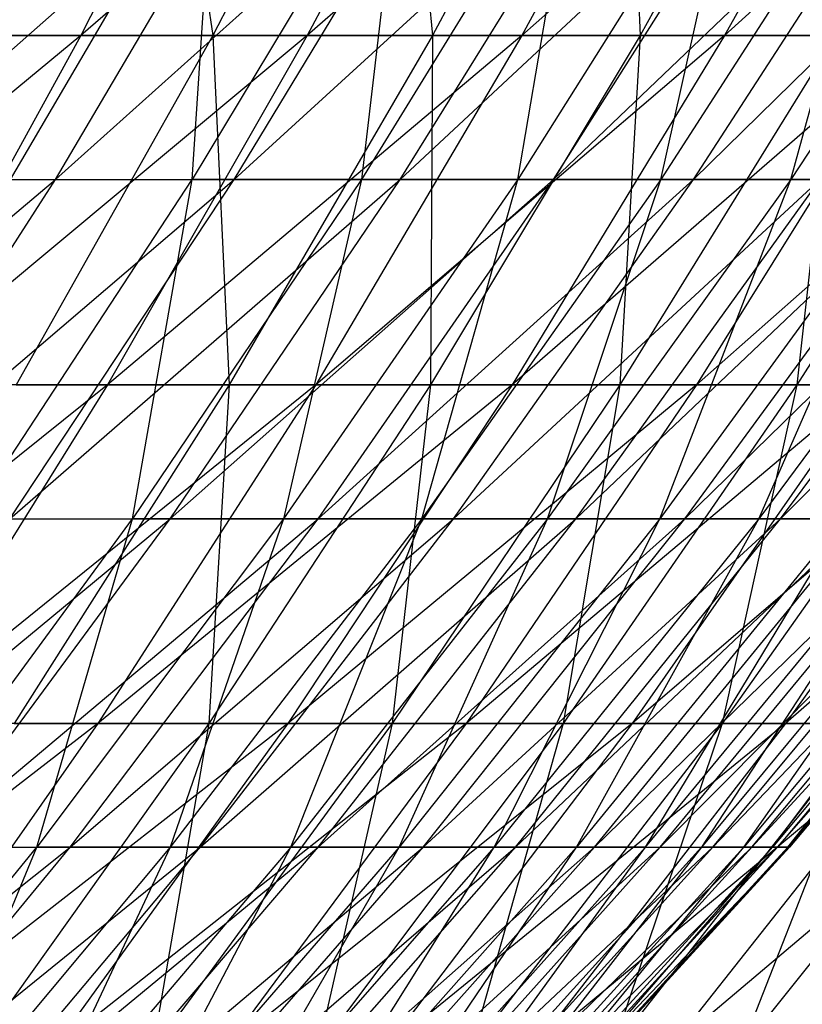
# Model space of a CAD drawing. Extents: x -125 to 125, y -143 to 0.
# Tile 166 of 256: x 37.08 to 41.63, y -122.75 to -117.02. Entities that reach past the tile are written whole.
import ezdxf

# ---------------------------------------------------------------- set-up
doc = ezdxf.new("R2010")
doc.units = 0
doc.header["$LTSCALE"] = 25.4
doc.layers.get('0').update_dxf_attribs({"linetype": 'CONTINUOUS'})

# ---------------------------------------------------------------- blocks, each defined once
blk = doc.blocks.new('NL2500027000_STL_3')
at = {"color": 0}
for p, q in [((38.4881, -115.022, -32.9447), (37.4316, -117.1155, -32.0403)), ((38.4881, -115.022, -32.9447), (37.4316, -117.1155, -32.0403)), ((39.8427, -115.022, -31.2928), (37.4316, -117.1155, -32.0403)), ((39.8427, -115.022, -31.2928), (37.4316, -117.1155, -32.0403)), ((37.894, -115.022, 33.6263), (38.1997, -117.1155, 31.1205)), ((37.894, -115.022, 33.6263), (38.1997, -117.1155, 31.1205)), ((39.2779, -115.022, 31.9989), (38.1997, -117.1155, 31.1205)), ((39.2779, -115.022, 31.9989), (38.1997, -117.1155, 31.1205)), ((39.8427, -115.022, -31.2928), (38.749, -117.1155, -30.4339)), ((39.8427, -115.022, -31.2928), (38.749, -117.1155, -30.4339)), ((41.1265, -115.022, -29.5854), (38.749, -117.1155, -30.4339)), ((41.1265, -115.022, -29.5854), (38.749, -117.1155, -30.4339)), ((39.2779, -115.022, 31.9989), (39.4777, -117.1155, 29.4825)), ((39.2779, -115.022, 31.9989), (39.4777, -117.1155, 29.4825)), ((40.5919, -115.022, 30.3146), (39.4777, -117.1155, 29.4825)), ((40.5919, -115.022, 30.3146), (39.4777, -117.1155, 29.4825)), ((41.1265, -115.022, -29.5854), (39.9975, -117.1155, -28.7733)), ((41.1265, -115.022, -29.5854), (39.9975, -117.1155, -28.7733)), ((42.3371, -115.022, -27.8253), (39.9975, -117.1155, -28.7733)), ((42.3371, -115.022, -27.8253), (39.9975, -117.1155, -28.7733)), ((40.5919, -115.022, 30.3146), (40.6855, -117.1155, 27.792)), ((40.5919, -115.022, 30.3146), (40.6855, -117.1155, 27.792)), ((41.8338, -115.022, 28.5764), (40.6855, -117.1155, 27.792)), ((41.8338, -115.022, 28.5764), (40.6855, -117.1155, 27.792)), ((42.3371, -115.022, -27.8253), (41.175, -117.1155, -27.0616)), ((42.3371, -115.022, -27.8253), (41.175, -117.1155, -27.0616)), ((43.4725, -115.022, -26.0158), (41.175, -117.1155, -27.0616)), ((43.4725, -115.022, -26.0158), (41.175, -117.1155, -27.0616)), ((36.1749, -117.9523, -26.2329), (38.4841, -115.9134, -25.4223)), ((36.1749, -117.9523, -26.2329), (38.4841, -115.9134, -25.4223)), ((37.0234, -117.9523, 25.0211), (38.2144, -115.9134, 25.826)), ((37.0234, -117.9523, 25.0211), (38.2144, -115.9134, 25.826)), ((37.2847, -117.9523, -24.63), (38.4841, -115.9134, -25.4223)), ((37.2847, -117.9523, -24.63), (38.4841, -115.9134, -25.4223)), ((37.2847, -117.9523, -24.63), (39.5564, -115.9134, -23.7195)), ((37.2847, -117.9523, -24.63), (39.5564, -115.9134, -23.7195)), ((39.3046, -115.9134, 24.1345), (38.0796, -117.9523, 23.3823)), ((38.0796, -117.9523, 23.3823), (38.2144, -115.9134, 25.826)), ((39.3046, -115.9134, 24.1345), (38.0796, -117.9523, 23.3823)), ((38.0796, -117.9523, 23.3823), (38.2144, -115.9134, 25.826)), ((38.3236, -117.9523, -22.9803), (39.5564, -115.9134, -23.7195)), ((38.3236, -117.9523, -22.9803), (39.5564, -115.9134, -23.7195)), ((38.3236, -117.9523, -22.9803), (40.5534, -115.9134, -21.9715)), ((38.3236, -117.9523, -22.9803), (40.5534, -115.9134, -21.9715)), ((39.3046, -115.9134, 24.1345), (39.0633, -117.9523, 21.6991)), ((40.3199, -115.9134, 22.3971), (39.0633, -117.9523, 21.6991)), ((39.3046, -115.9134, 24.1345), (39.0633, -117.9523, 21.6991)), ((40.3199, -115.9134, 22.3971), (39.0633, -117.9523, 21.6991)), ((39.2895, -117.9523, -21.2867), (40.5534, -115.9134, -21.9715)), ((39.2895, -117.9523, -21.2867), (40.5534, -115.9134, -21.9715)), ((39.2895, -117.9523, -21.2867), (41.4732, -115.9134, -20.1817)), ((39.2895, -117.9523, -21.2867), (41.4732, -115.9134, -20.1817)), ((41.2585, -115.9134, 20.6171), (39.9726, -117.9523, 19.9745)), ((39.9726, -117.9523, 19.9745), (40.3199, -115.9134, 22.3971)), ((41.2585, -115.9134, 20.6171), (39.9726, -117.9523, 19.9745)), ((39.9726, -117.9523, 19.9745), (40.3199, -115.9134, 22.3971)), ((40.1806, -117.9523, -19.5527), (41.4732, -115.9134, -20.1817)), ((40.1806, -117.9523, -19.5527), (41.4732, -115.9134, -20.1817)), ((40.1806, -117.9523, -19.5527), (42.314, -115.9134, -18.3534)), ((40.1806, -117.9523, -19.5527), (42.314, -115.9134, -18.3534)), ((42.1185, -115.9134, 18.7978), (40.8058, -117.9523, 18.2119)), ((40.8058, -117.9523, 18.2119), (41.2585, -115.9134, 20.6171)), ((42.1185, -115.9134, 18.7978), (40.8058, -117.9523, 18.2119)), ((40.8058, -117.9523, 18.2119), (41.2585, -115.9134, 20.6171)), ((40.9953, -117.9523, -17.7814), (42.314, -115.9134, -18.3534)), ((40.9953, -117.9523, -17.7814), (42.314, -115.9134, -18.3534)), ((40.9953, -117.9523, -17.7814), (43.0743, -115.9134, -16.4902)), ((40.9953, -117.9523, -17.7814), (43.0743, -115.9134, -16.4902)), ((42.8984, -115.9134, 16.9427), (41.5614, -117.9523, 16.4147)), ((41.5614, -117.9523, 16.4147), (42.1185, -115.9134, 18.7978)), ((42.8984, -115.9134, 16.9427), (41.5614, -117.9523, 16.4147)), ((41.5614, -117.9523, 16.4147), (42.1185, -115.9134, 18.7978)), ((37.4316, -117.1155, -32.0403), (34.9669, -119.1489, -32.5828)), ((37.4316, -117.1155, -32.0403), (34.9669, -119.1489, -32.5828)), ((37.4316, -117.1155, -32.0403), (36.0476, -117.1155, -33.5898)), ((37.4316, -117.1155, -32.0403), (36.0476, -117.1155, -33.5898)), ((37.4316, -117.1155, -32.0403), (36.3094, -119.1489, -31.0798)), ((37.4316, -117.1155, -32.0403), (36.3094, -119.1489, -31.0798)), ((38.749, -117.1155, -30.4339), (36.3094, -119.1489, -31.0798)), ((38.749, -117.1155, -30.4339), (36.3094, -119.1489, -31.0798)), ((36.8538, -117.1155, 32.7032), (38.1997, -117.1155, 31.1205)), ((36.8538, -117.1155, 32.7032), (38.1997, -117.1155, 31.1205)), ((38.1997, -117.1155, 31.1205), (37.0545, -119.1489, 30.1876)), ((38.1997, -117.1155, 31.1205), (37.0545, -119.1489, 30.1876)), ((38.749, -117.1155, -30.4339), (37.4316, -117.1155, -32.0403)), ((38.749, -117.1155, -30.4339), (37.4316, -117.1155, -32.0403)), ((38.749, -117.1155, -30.4339), (37.5873, -119.1489, -29.5215)), ((38.749, -117.1155, -30.4339), (37.5873, -119.1489, -29.5215)), ((39.9975, -117.1155, -28.7733), (37.5873, -119.1489, -29.5215)), ((39.9975, -117.1155, -28.7733), (37.5873, -119.1489, -29.5215)), ((38.1997, -117.1155, 31.1205), (39.4777, -117.1155, 29.4825)), ((38.1997, -117.1155, 31.1205), (39.4777, -117.1155, 29.4825)), ((38.1997, -117.1155, 31.1205), (38.2942, -119.1489, 28.5986)), ((38.1997, -117.1155, 31.1205), (38.2942, -119.1489, 28.5986)), ((39.4777, -117.1155, 29.4825), (38.2942, -119.1489, 28.5986)), ((39.4777, -117.1155, 29.4825), (38.2942, -119.1489, 28.5986)), ((39.9975, -117.1155, -28.7733), (38.749, -117.1155, -30.4339)), ((39.9975, -117.1155, -28.7733), (38.749, -117.1155, -30.4339)), ((39.9975, -117.1155, -28.7733), (38.7985, -119.1489, -27.9107)), ((39.9975, -117.1155, -28.7733), (38.7985, -119.1489, -27.9107)), ((41.175, -117.1155, -27.0616), (38.7985, -119.1489, -27.9107)), ((41.175, -117.1155, -27.0616), (38.7985, -119.1489, -27.9107)), ((40.6855, -117.1155, 27.792), (39.4658, -119.1489, 26.9589)), ((40.6855, -117.1155, 27.792), (39.4658, -119.1489, 26.9589)), ((39.4777, -117.1155, 29.4825), (39.4658, -119.1489, 26.9589)), ((39.4777, -117.1155, 29.4825), (39.4658, -119.1489, 26.9589)), ((39.4777, -117.1155, 29.4825), (40.6855, -117.1155, 27.792)), ((39.4777, -117.1155, 29.4825), (40.6855, -117.1155, 27.792)), ((41.175, -117.1155, -27.0616), (39.9406, -119.1489, -26.2503)), ((41.175, -117.1155, -27.0616), (39.9406, -119.1489, -26.2503)), ((42.2792, -117.1155, -25.3017), (39.9406, -119.1489, -26.2503)), ((42.2792, -117.1155, -25.3017), (39.9406, -119.1489, -26.2503)), ((41.175, -117.1155, -27.0616), (39.9975, -117.1155, -28.7733)), ((41.175, -117.1155, -27.0616), (39.9975, -117.1155, -28.7733)), ((41.8209, -117.1155, 26.0522), (40.5672, -119.1489, 25.2711)), ((41.8209, -117.1155, 26.0522), (40.5672, -119.1489, 25.2711)), ((40.6855, -117.1155, 27.792), (40.5672, -119.1489, 25.2711)), ((40.6855, -117.1155, 27.792), (40.5672, -119.1489, 25.2711)), ((40.6855, -117.1155, 27.792), (41.8209, -117.1155, 26.0522)), ((40.6855, -117.1155, 27.792), (41.8209, -117.1155, 26.0522)), ((42.2792, -117.1155, -25.3017), (41.0117, -119.1489, -24.5432)), ((42.2792, -117.1155, -25.3017), (41.0117, -119.1489, -24.5432)), ((43.3082, -117.1155, -23.4969), (41.0117, -119.1489, -24.5432)), ((43.3082, -117.1155, -23.4969), (41.0117, -119.1489, -24.5432)), ((42.2792, -117.1155, -25.3017), (41.175, -117.1155, -27.0616)), ((42.2792, -117.1155, -25.3017), (41.175, -117.1155, -27.0616)), ((42.882, -117.1155, 24.266), (41.5965, -119.1489, 23.5385)), ((42.882, -117.1155, 24.266), (41.5965, -119.1489, 23.5385)), ((41.8209, -117.1155, 26.0522), (41.5965, -119.1489, 23.5385)), ((41.8209, -117.1155, 26.0522), (41.5965, -119.1489, 23.5385)), ((34.9425, -119.9285, -25.3392), (37.2847, -117.9523, -24.63)), ((34.9425, -119.9285, -25.3392), (37.2847, -117.9523, -24.63)), ((36.0145, -119.9285, -23.7909), (37.2847, -117.9523, -24.63)), ((36.0145, -119.9285, -23.7909), (37.2847, -117.9523, -24.63)), ((36.0145, -119.9285, -23.7909), (38.3236, -117.9523, -22.9803)), ((36.0145, -119.9285, -23.7909), (38.3236, -117.9523, -22.9803)), ((36.1749, -117.9523, -26.2329), (37.2847, -117.9523, -24.63)), ((36.1749, -117.9523, -26.2329), (37.2847, -117.9523, -24.63)), ((36.7823, -119.9285, 22.5857), (38.0796, -117.9523, 23.3823)), ((36.7823, -119.9285, 22.5857), (38.0796, -117.9523, 23.3823)), ((37.018, -119.9285, -22.1973), (38.3236, -117.9523, -22.9803)), ((37.018, -119.9285, -22.1973), (38.3236, -117.9523, -22.9803)), ((37.018, -119.9285, -22.1973), (39.2895, -117.9523, -21.2867)), ((37.018, -119.9285, -22.1973), (39.2895, -117.9523, -21.2867)), ((37.0234, -117.9523, 25.0211), (38.0796, -117.9523, 23.3823)), ((37.0234, -117.9523, 25.0211), (38.0796, -117.9523, 23.3823)), ((37.2847, -117.9523, -24.63), (38.3236, -117.9523, -22.9803)), ((37.2847, -117.9523, -24.63), (38.3236, -117.9523, -22.9803)), ((39.0633, -117.9523, 21.6991), (37.7325, -119.9285, 20.9598)), ((37.7325, -119.9285, 20.9598), (38.0796, -117.9523, 23.3823)), ((39.0633, -117.9523, 21.6991), (37.7325, -119.9285, 20.9598)), ((37.7325, -119.9285, 20.9598), (38.0796, -117.9523, 23.3823)), ((37.951, -119.9285, -20.5615), (39.2895, -117.9523, -21.2867)), ((37.951, -119.9285, -20.5615), (39.2895, -117.9523, -21.2867)), ((37.951, -119.9285, -20.5615), (40.1806, -117.9523, -19.5527)), ((37.951, -119.9285, -20.5615), (40.1806, -117.9523, -19.5527)), ((39.0633, -117.9523, 21.6991), (38.0796, -117.9523, 23.3823)), ((39.0633, -117.9523, 21.6991), (38.0796, -117.9523, 23.3823)), ((38.3236, -117.9523, -22.9803), (39.2895, -117.9523, -21.2867)), ((38.3236, -117.9523, -22.9803), (39.2895, -117.9523, -21.2867)), ((39.0633, -117.9523, 21.6991), (38.6108, -119.9285, 19.294)), ((39.9726, -117.9523, 19.9745), (38.6108, -119.9285, 19.294)), ((39.0633, -117.9523, 21.6991), (38.6108, -119.9285, 19.294)), ((39.9726, -117.9523, 19.9745), (38.6108, -119.9285, 19.294)), ((38.8117, -119.9285, -18.8866), (40.1806, -117.9523, -19.5527)), ((38.8117, -119.9285, -18.8866), (40.1806, -117.9523, -19.5527)), ((38.8117, -119.9285, -18.8866), (40.9953, -117.9523, -17.7814)), ((38.8117, -119.9285, -18.8866), (40.9953, -117.9523, -17.7814)), ((39.9726, -117.9523, 19.9745), (39.0633, -117.9523, 21.6991)), ((39.9726, -117.9523, 19.9745), (39.0633, -117.9523, 21.6991)), ((39.2895, -117.9523, -21.2867), (40.1806, -117.9523, -19.5527)), ((39.2895, -117.9523, -21.2867), (40.1806, -117.9523, -19.5527)), ((40.8058, -117.9523, 18.2119), (39.4156, -119.9285, 17.5915)), ((39.4156, -119.9285, 17.5915), (39.9726, -117.9523, 19.9745)), ((40.8058, -117.9523, 18.2119), (39.4156, -119.9285, 17.5915)), ((39.4156, -119.9285, 17.5915), (39.9726, -117.9523, 19.9745)), ((39.5986, -119.9285, -17.1756), (40.9953, -117.9523, -17.7814)), ((39.5986, -119.9285, -17.1756), (40.9953, -117.9523, -17.7814)), ((39.5986, -119.9285, -17.1756), (41.7319, -117.9523, -15.9763)), ((39.5986, -119.9285, -17.1756), (41.7319, -117.9523, -15.9763)), ((40.8058, -117.9523, 18.2119), (39.9726, -117.9523, 19.9745)), ((40.8058, -117.9523, 18.2119), (39.9726, -117.9523, 19.9745)), ((41.5614, -117.9523, 16.4147), (40.1455, -119.9285, 15.8554)), ((40.1455, -119.9285, 15.8554), (40.8058, -117.9523, 18.2119)), ((41.5614, -117.9523, 16.4147), (40.1455, -119.9285, 15.8554)), ((40.1455, -119.9285, 15.8554), (40.8058, -117.9523, 18.2119)), ((40.1806, -117.9523, -19.5527), (40.9953, -117.9523, -17.7814)), ((40.1806, -117.9523, -19.5527), (40.9953, -117.9523, -17.7814)), ((40.3101, -119.9285, -15.432), (41.7319, -117.9523, -15.9763)), ((40.3101, -119.9285, -15.432), (41.7319, -117.9523, -15.9763)), ((40.3101, -119.9285, -15.432), (42.389, -117.9523, -14.1408)), ((40.3101, -119.9285, -15.432), (42.389, -117.9523, -14.1408)), ((42.2378, -117.9523, 14.5862), (40.7989, -119.9285, 14.0892)), ((40.7989, -119.9285, 14.0892), (41.5614, -117.9523, 16.4147)), ((42.2378, -117.9523, 14.5862), (40.7989, -119.9285, 14.0892)), ((40.7989, -119.9285, 14.0892), (41.5614, -117.9523, 16.4147)), ((41.5614, -117.9523, 16.4147), (40.8058, -117.9523, 18.2119)), ((41.5614, -117.9523, 16.4147), (40.8058, -117.9523, 18.2119)), ((40.9449, -119.9285, -13.659), (42.389, -117.9523, -14.1408)), ((40.9449, -119.9285, -13.659), (42.389, -117.9523, -14.1408)), ((40.9449, -119.9285, -13.659), (42.9655, -117.9523, -12.2783)), ((40.9449, -119.9285, -13.659), (42.9655, -117.9523, -12.2783)), ((40.9953, -117.9523, -17.7814), (41.7319, -117.9523, -15.9763)), ((40.9953, -117.9523, -17.7814), (41.7319, -117.9523, -15.9763)), ((42.8339, -117.9523, 12.7299), (41.3746, -119.9285, 12.2962)), ((41.3746, -119.9285, 12.2962), (42.2378, -117.9523, 14.5862)), ((42.8339, -117.9523, 12.7299), (41.3746, -119.9285, 12.2962)), ((41.3746, -119.9285, 12.2962), (42.2378, -117.9523, 14.5862)), ((41.5017, -119.9285, -11.86), (42.9655, -117.9523, -12.2783)), ((41.5017, -119.9285, -11.86), (42.9655, -117.9523, -12.2783)), ((41.5017, -119.9285, -11.86), (43.4602, -117.9523, -10.3925)), ((41.5017, -119.9285, -11.86), (43.4602, -117.9523, -10.3925)), ((42.2378, -117.9523, 14.5862), (41.5614, -117.9523, 16.4147)), ((42.2378, -117.9523, 14.5862), (41.5614, -117.9523, 16.4147)), ((37.5873, -119.1489, -29.5215), (35.1235, -121.1187, -30.0647)), ((37.5873, -119.1489, -29.5215), (35.1235, -121.1187, -30.0647)), ((37.5873, -119.1489, -29.5215), (36.3094, -119.1489, -31.0798)), ((37.5873, -119.1489, -29.5215), (36.3094, -119.1489, -31.0798)), ((37.5873, -119.1489, -29.5215), (36.3597, -121.1187, -28.5573)), ((37.5873, -119.1489, -29.5215), (36.3597, -121.1187, -28.5573)), ((38.7985, -119.1489, -27.9107), (36.3597, -121.1187, -28.5573)), ((38.7985, -119.1489, -27.9107), (36.3597, -121.1187, -28.5573)), ((38.2942, -119.1489, 28.5986), (37.0435, -121.1187, 27.6646)), ((38.2942, -119.1489, 28.5986), (37.0435, -121.1187, 27.6646)), ((37.0545, -119.1489, 30.1876), (38.2942, -119.1489, 28.5986)), ((37.0545, -119.1489, 30.1876), (38.2942, -119.1489, 28.5986)), ((38.7985, -119.1489, -27.9107), (37.5313, -121.1187, -26.9991)), ((38.7985, -119.1489, -27.9107), (37.5313, -121.1187, -26.9991)), ((39.9406, -119.1489, -26.2503), (37.5313, -121.1187, -26.9991)), ((39.9406, -119.1489, -26.2503), (37.5313, -121.1187, -26.9991)), ((38.7985, -119.1489, -27.9107), (37.5873, -119.1489, -29.5215)), ((38.7985, -119.1489, -27.9107), (37.5873, -119.1489, -29.5215)), ((39.4658, -119.1489, 26.9589), (38.1768, -121.1187, 26.0784)), ((39.4658, -119.1489, 26.9589), (38.1768, -121.1187, 26.0784)), ((38.2942, -119.1489, 28.5986), (38.1768, -121.1187, 26.0784)), ((38.2942, -119.1489, 28.5986), (38.1768, -121.1187, 26.0784)), ((38.2942, -119.1489, 28.5986), (39.4658, -119.1489, 26.9589)), ((38.2942, -119.1489, 28.5986), (39.4658, -119.1489, 26.9589)), ((39.9406, -119.1489, -26.2503), (38.6361, -121.1187, -25.3929)), ((39.9406, -119.1489, -26.2503), (38.6361, -121.1187, -25.3929)), ((41.0117, -119.1489, -24.5432), (38.6361, -121.1187, -25.3929)), ((41.0117, -119.1489, -24.5432), (38.6361, -121.1187, -25.3929)), ((39.9406, -119.1489, -26.2503), (38.7985, -119.1489, -27.9107)), ((39.9406, -119.1489, -26.2503), (38.7985, -119.1489, -27.9107)), ((40.5672, -119.1489, 25.2711), (39.2422, -121.1187, 24.4458)), ((40.5672, -119.1489, 25.2711), (39.2422, -121.1187, 24.4458)), ((39.4658, -119.1489, 26.9589), (39.2422, -121.1187, 24.4458)), ((39.4658, -119.1489, 26.9589), (39.2422, -121.1187, 24.4458)), ((39.4658, -119.1489, 26.9589), (40.5672, -119.1489, 25.2711)), ((39.4658, -119.1489, 26.9589), (40.5672, -119.1489, 25.2711)), ((41.0117, -119.1489, -24.5432), (39.6722, -121.1187, -23.7416)), ((41.0117, -119.1489, -24.5432), (39.6722, -121.1187, -23.7416)), ((42.0099, -119.1489, -22.7924), (39.6722, -121.1187, -23.7416)), ((42.0099, -119.1489, -22.7924), (39.6722, -121.1187, -23.7416)), ((41.0117, -119.1489, -24.5432), (39.9406, -119.1489, -26.2503)), ((41.0117, -119.1489, -24.5432), (39.9406, -119.1489, -26.2503)), ((41.5965, -119.1489, 23.5385), (40.2379, -121.1187, 22.7697)), ((41.5965, -119.1489, 23.5385), (40.2379, -121.1187, 22.7697)), ((40.5672, -119.1489, 25.2711), (40.2379, -121.1187, 22.7697)), ((40.5672, -119.1489, 25.2711), (40.2379, -121.1187, 22.7697)), ((40.5672, -119.1489, 25.2711), (41.5965, -119.1489, 23.5385)), ((40.5672, -119.1489, 25.2711), (41.5965, -119.1489, 23.5385)), ((42.0099, -119.1489, -22.7924), (40.6378, -121.1187, -22.048)), ((42.0099, -119.1489, -22.7924), (40.6378, -121.1187, -22.048)), ((42.9334, -119.1489, -21.0012), (40.6378, -121.1187, -22.048)), ((42.9334, -119.1489, -21.0012), (40.6378, -121.1187, -22.048)), ((42.0099, -119.1489, -22.7924), (41.0117, -119.1489, -24.5432)), ((42.0099, -119.1489, -22.7924), (41.0117, -119.1489, -24.5432)), ((42.5518, -119.1489, 21.764), (41.162, -121.1187, 21.0532)), ((42.5518, -119.1489, 21.764), (41.162, -121.1187, 21.0532)), ((41.5965, -119.1489, 23.5385), (41.162, -121.1187, 21.0532)), ((41.5965, -119.1489, 23.5385), (41.162, -121.1187, 21.0532)), ((42.9334, -119.1489, -21.0012), (41.5312, -121.1187, -20.3153)), ((42.9334, -119.1489, -21.0012), (41.5312, -121.1187, -20.3153)), ((43.7806, -119.1489, -19.1726), (41.5312, -121.1187, -20.3153)), ((43.7806, -119.1489, -19.1726), (41.5312, -121.1187, -20.3153)), ((41.5965, -119.1489, 23.5385), (42.5518, -119.1489, 21.764)), ((41.5965, -119.1489, 23.5385), (42.5518, -119.1489, 21.764)), ((35.6419, -121.8387, -21.3722), (37.951, -119.9285, -20.5615)), ((35.6419, -121.8387, -21.3722), (37.951, -119.9285, -20.5615)), ((36.3298, -121.8387, 20.1807), (37.7325, -119.9285, 20.9598)), ((36.3298, -121.8387, 20.1807), (37.7325, -119.9285, 20.9598)), ((36.5402, -121.8387, -19.7972), (37.951, -119.9285, -20.5615)), ((36.5402, -121.8387, -19.7972), (37.951, -119.9285, -20.5615)), ((36.5402, -121.8387, -19.7972), (38.8117, -119.9285, -18.8866)), ((36.5402, -121.8387, -19.7972), (38.8117, -119.9285, -18.8866)), ((36.7823, -119.9285, 22.5857), (37.7325, -119.9285, 20.9598)), ((36.7823, -119.9285, 22.5857), (37.7325, -119.9285, 20.9598)), ((37.018, -119.9285, -22.1973), (37.951, -119.9285, -20.5615)), ((37.018, -119.9285, -22.1973), (37.951, -119.9285, -20.5615)), ((38.6108, -119.9285, 19.294), (37.1755, -121.8387, 18.5768)), ((37.1755, -121.8387, 18.5768), (37.7325, -119.9285, 20.9598)), ((38.6108, -119.9285, 19.294), (37.1755, -121.8387, 18.5768)), ((37.1755, -121.8387, 18.5768), (37.7325, -119.9285, 20.9598)), ((37.3689, -121.8387, -18.1845), (38.8117, -119.9285, -18.8866)), ((37.3689, -121.8387, -18.1845), (38.8117, -119.9285, -18.8866)), ((37.3689, -121.8387, -18.1845), (39.5986, -119.9285, -17.1756)), ((37.3689, -121.8387, -18.1845), (39.5986, -119.9285, -17.1756)), ((38.6108, -119.9285, 19.294), (37.7325, -119.9285, 20.9598)), ((38.6108, -119.9285, 19.294), (37.7325, -119.9285, 20.9598)), ((38.6108, -119.9285, 19.294), (37.9504, -121.8387, 16.9375)), ((39.4156, -119.9285, 17.5915), (37.9504, -121.8387, 16.9375)), ((38.6108, -119.9285, 19.294), (37.9504, -121.8387, 16.9375)), ((39.4156, -119.9285, 17.5915), (37.9504, -121.8387, 16.9375)), ((37.951, -119.9285, -20.5615), (38.8117, -119.9285, -18.8866)), ((37.951, -119.9285, -20.5615), (38.8117, -119.9285, -18.8866)), ((38.1266, -121.8387, -16.5371), (39.5986, -119.9285, -17.1756)), ((38.1266, -121.8387, -16.5371), (39.5986, -119.9285, -17.1756)), ((38.1266, -121.8387, -16.5371), (40.3101, -119.9285, -15.432)), ((38.1266, -121.8387, -16.5371), (40.3101, -119.9285, -15.432)), ((39.4156, -119.9285, 17.5915), (38.6108, -119.9285, 19.294)), ((39.4156, -119.9285, 17.5915), (38.6108, -119.9285, 19.294)), ((40.1455, -119.9285, 15.8554), (38.6531, -121.8387, 15.266)), ((38.6531, -121.8387, 15.266), (39.4156, -119.9285, 17.5915)), ((40.1455, -119.9285, 15.8554), (38.6531, -121.8387, 15.266)), ((38.6531, -121.8387, 15.266), (39.4156, -119.9285, 17.5915)), ((38.8116, -121.8387, -14.8583), (40.3101, -119.9285, -15.432)), ((38.8116, -121.8387, -14.8583), (40.3101, -119.9285, -15.432)), ((38.8116, -121.8387, -14.8583), (40.9449, -119.9285, -13.659)), ((38.8116, -121.8387, -14.8583), (40.9449, -119.9285, -13.659)), ((38.8117, -119.9285, -18.8866), (39.5986, -119.9285, -17.1756)), ((38.8117, -119.9285, -18.8866), (39.5986, -119.9285, -17.1756)), ((40.7989, -119.9285, 14.0892), (39.2822, -121.8387, 13.5655)), ((39.2822, -121.8387, 13.5655), (40.1455, -119.9285, 15.8554)), ((40.7989, -119.9285, 14.0892), (39.2822, -121.8387, 13.5655)), ((39.2822, -121.8387, 13.5655), (40.1455, -119.9285, 15.8554)), ((40.1455, -119.9285, 15.8554), (39.4156, -119.9285, 17.5915)), ((40.1455, -119.9285, 15.8554), (39.4156, -119.9285, 17.5915)), ((39.4228, -121.8387, -13.1513), (40.9449, -119.9285, -13.659)), ((39.4228, -121.8387, -13.1513), (40.9449, -119.9285, -13.659)), ((39.4228, -121.8387, -13.1513), (41.5017, -119.9285, -11.86)), ((39.4228, -121.8387, -13.1513), (41.5017, -119.9285, -11.86)), ((39.5986, -119.9285, -17.1756), (40.3101, -119.9285, -15.432)), ((39.5986, -119.9285, -17.1756), (40.3101, -119.9285, -15.432)), ((41.3746, -119.9285, 12.2962), (39.8365, -121.8387, 11.8391)), ((39.8365, -121.8387, 11.8391), (40.7989, -119.9285, 14.0892)), ((41.3746, -119.9285, 12.2962), (39.8365, -121.8387, 11.8391)), ((39.8365, -121.8387, 11.8391), (40.7989, -119.9285, 14.0892)), ((39.9589, -121.8387, -11.4192), (41.5017, -119.9285, -11.86)), ((39.9589, -121.8387, -11.4192), (41.5017, -119.9285, -11.86)), ((39.9589, -121.8387, -11.4192), (41.9795, -119.9285, -10.0385)), ((39.9589, -121.8387, -11.4192), (41.9795, -119.9285, -10.0385)), ((40.7989, -119.9285, 14.0892), (40.1455, -119.9285, 15.8554)), ((40.7989, -119.9285, 14.0892), (40.1455, -119.9285, 15.8554)), ((40.3101, -119.9285, -15.432), (40.9449, -119.9285, -13.659)), ((40.3101, -119.9285, -15.432), (40.9449, -119.9285, -13.659)), ((41.8716, -119.9285, 10.4798), (40.315, -121.8387, 10.0902)), ((40.315, -121.8387, 10.0902), (41.3746, -119.9285, 12.2962)), ((41.8716, -119.9285, 10.4798), (40.315, -121.8387, 10.0902)), ((40.315, -121.8387, 10.0902), (41.3746, -119.9285, 12.2962)), ((40.419, -121.8387, -9.6653), (41.9795, -119.9285, -10.0385)), ((40.419, -121.8387, -9.6653), (41.9795, -119.9285, -10.0385)), ((40.419, -121.8387, -9.6653), (42.3775, -119.9285, -8.1978)), ((40.419, -121.8387, -9.6653), (42.3775, -119.9285, -8.1978)), ((40.7168, -121.8387, 8.3221), (42.2888, -119.9285, 8.6434)), ((40.7168, -121.8387, 8.3221), (42.2888, -119.9285, 8.6434)), ((40.7168, -121.8387, 8.3221), (41.8716, -119.9285, 10.4798)), ((40.7168, -121.8387, 8.3221), (41.8716, -119.9285, 10.4798)), ((41.3746, -119.9285, 12.2962), (40.7989, -119.9285, 14.0892)), ((41.3746, -119.9285, 12.2962), (40.7989, -119.9285, 14.0892)), ((40.8021, -121.8387, -7.893), (42.3775, -119.9285, -8.1978)), ((40.8021, -121.8387, -7.893), (42.3775, -119.9285, -8.1978)), ((40.8021, -121.8387, -7.893), (42.6947, -119.9285, -6.3415)), ((40.8021, -121.8387, -7.893), (42.6947, -119.9285, -6.3415)), ((40.9449, -119.9285, -13.659), (41.5017, -119.9285, -11.86)), ((40.9449, -119.9285, -13.659), (41.5017, -119.9285, -11.86)), ((42.2888, -119.9285, 8.6434), (41.041, -121.8387, 6.5381)), ((42.6256, -119.9285, 6.7905), (41.041, -121.8387, 6.5381)), ((42.2888, -119.9285, 8.6434), (41.041, -121.8387, 6.5381)), ((42.6256, -119.9285, 6.7905), (41.041, -121.8387, 6.5381)), ((41.1076, -121.8387, -6.1058), (42.6947, -119.9285, -6.3415)), ((41.1076, -121.8387, -6.1058), (42.6947, -119.9285, -6.3415)), ((41.1076, -121.8387, -6.1058), (42.9307, -119.9285, -4.4732)), ((41.1076, -121.8387, -6.1058), (42.9307, -119.9285, -4.4732)), ((42.8812, -119.9285, 4.9248), (41.2872, -121.8387, 4.7417)), ((41.2872, -121.8387, 4.7417), (42.6256, -119.9285, 6.7905)), ((42.8812, -119.9285, 4.9248), (41.2872, -121.8387, 4.7417)), ((41.2872, -121.8387, 4.7417), (42.6256, -119.9285, 6.7905)), ((41.3348, -121.8387, -4.3069), (42.9307, -119.9285, -4.4732)), ((41.3348, -121.8387, -4.3069), (42.9307, -119.9285, -4.4732)), ((41.3348, -121.8387, -4.3069), (43.0849, -119.9285, -2.5963)), ((41.3348, -121.8387, -4.3069), (43.0849, -119.9285, -2.5963)), ((41.8716, -119.9285, 10.4798), (41.3746, -119.9285, 12.2962)), ((41.8716, -119.9285, 10.4798), (41.3746, -119.9285, 12.2962)), ((43.0552, -119.9285, 3.0496), (41.4547, -121.8387, 2.9363)), ((41.4547, -121.8387, 2.9363), (42.8812, -119.9285, 4.9248)), ((43.0552, -119.9285, 3.0496), (41.4547, -121.8387, 2.9363)), ((41.4547, -121.8387, 2.9363), (42.8812, -119.9285, 4.9248)), ((43.0849, -119.9285, -2.5963), (41.4833, -121.8387, -2.4998)), ((41.4833, -121.8387, -2.4998), (43.1572, -119.9285, -0.7145)), ((41.4833, -121.8387, -2.4998), (43.1572, -119.9285, -0.7145)), ((43.0849, -119.9285, -2.5963), (41.4833, -121.8387, -2.4998)), ((41.5017, -119.9285, -11.86), (41.9795, -119.9285, -10.0385)), ((41.5017, -119.9285, -11.86), (41.9795, -119.9285, -10.0385)), ((43.1473, -119.9285, 1.1687), (41.5433, -121.8387, 1.1252)), ((41.5433, -121.8387, 1.1252), (43.0552, -119.9285, 3.0496)), ((43.1473, -119.9285, 1.1687), (41.5433, -121.8387, 1.1252)), ((41.5433, -121.8387, 1.1252), (43.0552, -119.9285, 3.0496)), ((43.1572, -119.9285, -0.7145), (41.5528, -121.8387, -0.6879)), ((41.5528, -121.8387, -0.6879), (43.1473, -119.9285, 1.1687)), ((43.1572, -119.9285, -0.7145), (41.5528, -121.8387, -0.6879)), ((41.5528, -121.8387, -0.6879), (43.1473, -119.9285, 1.1687)), ((37.5313, -121.1187, -26.9991), (35.0683, -123.0214, -27.543)), ((37.5313, -121.1187, -26.9991), (35.0683, -123.0214, -27.543)), ((37.5313, -121.1187, -26.9991), (36.1983, -123.0214, -26.0402)), ((37.5313, -121.1187, -26.9991), (36.1983, -123.0214, -26.0402)), ((38.6361, -121.1187, -25.3929), (36.1983, -123.0214, -26.0402)), ((38.6361, -121.1187, -25.3929), (36.1983, -123.0214, -26.0402)), ((37.5313, -121.1187, -26.9991), (36.3597, -121.1187, -28.5573)), ((37.5313, -121.1187, -26.9991), (36.3597, -121.1187, -28.5573)), ((38.1768, -121.1187, 26.0784), (36.8209, -123.0214, 25.1521)), ((38.1768, -121.1187, 26.0784), (36.8209, -123.0214, 25.1521)), ((37.0435, -121.1187, 27.6646), (38.1768, -121.1187, 26.0784)), ((37.0435, -121.1187, 27.6646), (38.1768, -121.1187, 26.0784)), ((38.6361, -121.1187, -25.3929), (37.2639, -123.0214, -24.491)), ((38.6361, -121.1187, -25.3929), (37.2639, -123.0214, -24.491)), ((39.6722, -121.1187, -23.7416), (37.2639, -123.0214, -24.491)), ((39.6722, -121.1187, -23.7416), (37.2639, -123.0214, -24.491)), ((38.6361, -121.1187, -25.3929), (37.5313, -121.1187, -26.9991)), ((38.6361, -121.1187, -25.3929), (37.5313, -121.1187, -26.9991)), ((39.2422, -121.1187, 24.4458), (37.8485, -123.0214, 23.5775)), ((39.2422, -121.1187, 24.4458), (37.8485, -123.0214, 23.5775)), ((38.1768, -121.1187, 26.0784), (37.8485, -123.0214, 23.5775)), ((38.1768, -121.1187, 26.0784), (37.8485, -123.0214, 23.5775)), ((38.1768, -121.1187, 26.0784), (39.2422, -121.1187, 24.4458)), ((38.1768, -121.1187, 26.0784), (39.2422, -121.1187, 24.4458)), ((39.6722, -121.1187, -23.7416), (38.2632, -123.0214, -22.8983)), ((39.6722, -121.1187, -23.7416), (38.2632, -123.0214, -22.8983)), ((40.6378, -121.1187, -22.048), (38.2632, -123.0214, -22.8983)), ((40.6378, -121.1187, -22.048), (38.2632, -123.0214, -22.8983)), ((39.6722, -121.1187, -23.7416), (38.6361, -121.1187, -25.3929)), ((39.6722, -121.1187, -23.7416), (38.6361, -121.1187, -25.3929)), ((40.2379, -121.1187, 22.7697), (38.8088, -123.0214, 21.961)), ((40.2379, -121.1187, 22.7697), (38.8088, -123.0214, 21.961)), ((39.2422, -121.1187, 24.4458), (38.8088, -123.0214, 21.961)), ((39.2422, -121.1187, 24.4458), (38.8088, -123.0214, 21.961)), ((40.6378, -121.1187, -22.048), (39.1945, -123.0214, -21.2649)), ((40.6378, -121.1187, -22.048), (39.1945, -123.0214, -21.2649)), ((41.5312, -121.1187, -20.3153), (39.1945, -123.0214, -21.2649)), ((41.5312, -121.1187, -20.3153), (39.1945, -123.0214, -21.2649)), ((39.2422, -121.1187, 24.4458), (40.2379, -121.1187, 22.7697)), ((39.2422, -121.1187, 24.4458), (40.2379, -121.1187, 22.7697)), ((40.6378, -121.1187, -22.048), (39.6722, -121.1187, -23.7416)), ((40.6378, -121.1187, -22.048), (39.6722, -121.1187, -23.7416)), ((41.162, -121.1187, 21.0532), (39.7001, -123.0214, 20.3054)), ((41.162, -121.1187, 21.0532), (39.7001, -123.0214, 20.3054)), ((40.2379, -121.1187, 22.7697), (39.7001, -123.0214, 20.3054)), ((40.2379, -121.1187, 22.7697), (39.7001, -123.0214, 20.3054)), ((41.5312, -121.1187, -20.3153), (40.0561, -123.0214, -19.5937)), ((41.5312, -121.1187, -20.3153), (40.0561, -123.0214, -19.5937)), ((42.3507, -121.1187, -18.5464), (40.0561, -123.0214, -19.5937)), ((42.3507, -121.1187, -18.5464), (40.0561, -123.0214, -19.5937)), ((40.2379, -121.1187, 22.7697), (41.162, -121.1187, 21.0532)), ((40.2379, -121.1187, 22.7697), (41.162, -121.1187, 21.0532)), ((42.013, -121.1187, 19.2992), (40.5208, -123.0214, 18.6138)), ((42.013, -121.1187, 19.2992), (40.5208, -123.0214, 18.6138)), ((41.162, -121.1187, 21.0532), (40.5208, -123.0214, 18.6138)), ((41.162, -121.1187, 21.0532), (40.5208, -123.0214, 18.6138)), ((41.5312, -121.1187, -20.3153), (40.6378, -121.1187, -22.048)), ((41.5312, -121.1187, -20.3153), (40.6378, -121.1187, -22.048)), ((42.3507, -121.1187, -18.5464), (40.8465, -123.0214, -17.8877)), ((42.3507, -121.1187, -18.5464), (40.8465, -123.0214, -17.8877)), ((43.0949, -121.1187, -16.7446), (40.8465, -123.0214, -17.8877)), ((43.0949, -121.1187, -16.7446), (40.8465, -123.0214, -17.8877)), ((41.162, -121.1187, 21.0532), (42.013, -121.1187, 19.2992)), ((41.162, -121.1187, 21.0532), (42.013, -121.1187, 19.2992)), ((42.7892, -121.1187, 17.511), (41.2694, -123.0214, 16.889)), ((42.7892, -121.1187, 17.511), (41.2694, -123.0214, 16.889)), ((42.013, -121.1187, 19.2992), (41.2694, -123.0214, 16.889)), ((42.013, -121.1187, 19.2992), (41.2694, -123.0214, 16.889)), ((42.3507, -121.1187, -18.5464), (41.5312, -121.1187, -20.3153)), ((42.3507, -121.1187, -18.5464), (41.5312, -121.1187, -20.3153)), ((35.0597, -123.6793, -18.995), (37.3689, -121.8387, -18.1845)), ((35.0597, -123.6793, -18.995), (37.3689, -121.8387, -18.1845)), ((35.6692, -123.6793, 17.8241), (37.1755, -121.8387, 18.5768)), ((35.6692, -123.6793, 17.8241), (37.1755, -121.8387, 18.5768)), ((35.8548, -123.6793, -17.4477), (37.3689, -121.8387, -18.1845)), ((35.8548, -123.6793, -17.4477), (37.3689, -121.8387, -18.1845)), ((35.8548, -123.6793, -17.4477), (38.1266, -121.8387, -16.5371)), ((35.8548, -123.6793, -17.4477), (38.1266, -121.8387, -16.5371)), ((36.3298, -121.8387, 20.1807), (37.1755, -121.8387, 18.5768)), ((36.3298, -121.8387, 20.1807), (37.1755, -121.8387, 18.5768)), ((37.9504, -121.8387, 16.9375), (36.4127, -123.6793, 16.2513)), ((36.4127, -123.6793, 16.2513), (37.1755, -121.8387, 18.5768)), ((37.9504, -121.8387, 16.9375), (36.4127, -123.6793, 16.2513)), ((36.4127, -123.6793, 16.2513), (37.1755, -121.8387, 18.5768)), ((36.5402, -121.8387, -19.7972), (37.3689, -121.8387, -18.1845)), ((36.5402, -121.8387, -19.7972), (37.3689, -121.8387, -18.1845)), ((36.5818, -123.6793, -15.8671), (38.1266, -121.8387, -16.5371)), ((36.5818, -123.6793, -15.8671), (38.1266, -121.8387, -16.5371)), ((36.5818, -123.6793, -15.8671), (38.8116, -121.8387, -14.8583)), ((36.5818, -123.6793, -15.8671), (38.8116, -121.8387, -14.8583)), ((37.9504, -121.8387, 16.9375), (37.0869, -123.6793, 14.6475)), ((38.6531, -121.8387, 15.266), (37.0869, -123.6793, 14.6475)), ((37.9504, -121.8387, 16.9375), (37.0869, -123.6793, 14.6475)), ((38.6531, -121.8387, 15.266), (37.0869, -123.6793, 14.6475)), ((37.9504, -121.8387, 16.9375), (37.1755, -121.8387, 18.5768)), ((37.9504, -121.8387, 16.9375), (37.1755, -121.8387, 18.5768)), ((37.2391, -123.6793, -14.2563), (38.8116, -121.8387, -14.8583)), ((37.2391, -123.6793, -14.2563), (38.8116, -121.8387, -14.8583)), ((37.2391, -123.6793, -14.2563), (39.4228, -121.8387, -13.1513)), ((37.2391, -123.6793, -14.2563), (39.4228, -121.8387, -13.1513)), ((37.3689, -121.8387, -18.1845), (38.1266, -121.8387, -16.5371)), ((37.3689, -121.8387, -18.1845), (38.1266, -121.8387, -16.5371)), ((39.2822, -121.8387, 13.5655), (37.6906, -123.6793, 13.0158)), ((37.6906, -123.6793, 13.0158), (38.6531, -121.8387, 15.266)), ((39.2822, -121.8387, 13.5655), (37.6906, -123.6793, 13.0158)), ((37.6906, -123.6793, 13.0158), (38.6531, -121.8387, 15.266)), ((37.8255, -123.6793, -12.6184), (39.4228, -121.8387, -13.1513)), ((37.8255, -123.6793, -12.6184), (39.4228, -121.8387, -13.1513)), ((37.8255, -123.6793, -12.6184), (39.9589, -121.8387, -11.4192)), ((37.8255, -123.6793, -12.6184), (39.9589, -121.8387, -11.4192)), ((38.6531, -121.8387, 15.266), (37.9504, -121.8387, 16.9375)), ((38.6531, -121.8387, 15.266), (37.9504, -121.8387, 16.9375)), ((38.1266, -121.8387, -16.5371), (38.8116, -121.8387, -14.8583)), ((38.1266, -121.8387, -16.5371), (38.8116, -121.8387, -14.8583)), ((39.8365, -121.8387, 11.8391), (38.2224, -123.6793, 11.3594)), ((38.2224, -123.6793, 11.3594), (39.2822, -121.8387, 13.5655)), ((39.8365, -121.8387, 11.8391), (38.2224, -123.6793, 11.3594)), ((38.2224, -123.6793, 11.3594), (39.2822, -121.8387, 13.5655)), ((38.3399, -123.6793, -10.9565), (39.9589, -121.8387, -11.4192)), ((38.3399, -123.6793, -10.9565), (39.9589, -121.8387, -11.4192)), ((38.3399, -123.6793, -10.9565), (40.419, -121.8387, -9.6653)), ((38.3399, -123.6793, -10.9565), (40.419, -121.8387, -9.6653)), ((39.2822, -121.8387, 13.5655), (38.6531, -121.8387, 15.266)), ((39.2822, -121.8387, 13.5655), (38.6531, -121.8387, 15.266)), ((40.315, -121.8387, 10.0902), (38.6815, -123.6793, 9.6814)), ((38.6815, -123.6793, 9.6814), (39.8365, -121.8387, 11.8391)), ((40.315, -121.8387, 10.0902), (38.6815, -123.6793, 9.6814)), ((38.6815, -123.6793, 9.6814), (39.8365, -121.8387, 11.8391)), ((38.7813, -123.6793, -9.2737), (40.419, -121.8387, -9.6653)), ((38.7813, -123.6793, -9.2737), (40.419, -121.8387, -9.6653)), ((38.7813, -123.6793, -9.2737), (40.8021, -121.8387, -7.893)), ((38.7813, -123.6793, -9.2737), (40.8021, -121.8387, -7.893)), ((38.8116, -121.8387, -14.8583), (39.4228, -121.8387, -13.1513)), ((38.8116, -121.8387, -14.8583), (39.4228, -121.8387, -13.1513)), ((40.7168, -121.8387, 8.3221), (39.067, -123.6793, 7.9849)), ((39.067, -123.6793, 7.9849), (40.315, -121.8387, 10.0902)), ((40.7168, -121.8387, 8.3221), (39.067, -123.6793, 7.9849)), ((39.067, -123.6793, 7.9849), (40.315, -121.8387, 10.0902)), ((39.1489, -123.6793, -7.5732), (40.8021, -121.8387, -7.893)), ((39.1489, -123.6793, -7.5732), (40.8021, -121.8387, -7.893)), ((39.1489, -123.6793, -7.5732), (41.1076, -121.8387, -6.1058)), ((39.1489, -123.6793, -7.5732), (41.1076, -121.8387, -6.1058)), ((39.8365, -121.8387, 11.8391), (39.2822, -121.8387, 13.5655)), ((39.8365, -121.8387, 11.8391), (39.2822, -121.8387, 13.5655)), ((39.3781, -123.6793, 6.2732), (41.041, -121.8387, 6.5381)), ((39.3781, -123.6793, 6.2732), (41.041, -121.8387, 6.5381)), ((39.3781, -123.6793, 6.2732), (40.7168, -121.8387, 8.3221)), ((39.3781, -123.6793, 6.2732), (40.7168, -121.8387, 8.3221)), ((39.4228, -121.8387, -13.1513), (39.9589, -121.8387, -11.4192)), ((39.4228, -121.8387, -13.1513), (39.9589, -121.8387, -11.4192)), ((39.442, -123.6793, -5.8584), (41.1076, -121.8387, -6.1058)), ((39.442, -123.6793, -5.8584), (41.1076, -121.8387, -6.1058)), ((39.442, -123.6793, -5.8584), (41.3348, -121.8387, -4.3069)), ((39.442, -123.6793, -5.8584), (41.3348, -121.8387, -4.3069)), ((41.041, -121.8387, 6.5381), (39.6143, -123.6793, 4.5496)), ((41.2872, -121.8387, 4.7417), (39.6143, -123.6793, 4.5496)), ((41.041, -121.8387, 6.5381), (39.6143, -123.6793, 4.5496)), ((41.2872, -121.8387, 4.7417), (39.6143, -123.6793, 4.5496)), ((39.66, -123.6793, -4.1324), (41.3348, -121.8387, -4.3069)), ((39.66, -123.6793, -4.1324), (41.3348, -121.8387, -4.3069)), ((39.66, -123.6793, -4.1324), (41.4833, -121.8387, -2.4998)), ((39.66, -123.6793, -4.1324), (41.4833, -121.8387, -2.4998)), ((41.4547, -121.8387, 2.9363), (39.775, -123.6793, 2.8173)), ((39.775, -123.6793, 2.8173), (41.2872, -121.8387, 4.7417)), ((41.4547, -121.8387, 2.9363), (39.775, -123.6793, 2.8173)), ((39.775, -123.6793, 2.8173), (41.2872, -121.8387, 4.7417)), ((41.4833, -121.8387, -2.4998), (39.8025, -123.6793, -2.3985)), ((39.8025, -123.6793, -2.3985), (41.5528, -121.8387, -0.6879)), ((39.8025, -123.6793, -2.3985), (41.5528, -121.8387, -0.6879)), ((41.4833, -121.8387, -2.4998), (39.8025, -123.6793, -2.3985)), ((40.315, -121.8387, 10.0902), (39.8365, -121.8387, 11.8391)), ((40.315, -121.8387, 10.0902), (39.8365, -121.8387, 11.8391)), ((41.5433, -121.8387, 1.1252), (39.8601, -123.6793, 1.0796)), ((39.8601, -123.6793, 1.0796), (41.4547, -121.8387, 2.9363)), ((41.5433, -121.8387, 1.1252), (39.8601, -123.6793, 1.0796)), ((39.8601, -123.6793, 1.0796), (41.4547, -121.8387, 2.9363)), ((41.5528, -121.8387, -0.6879), (39.8692, -123.6793, -0.66)), ((39.8692, -123.6793, -0.66), (41.5433, -121.8387, 1.1252)), ((41.5528, -121.8387, -0.6879), (39.8692, -123.6793, -0.66)), ((39.8692, -123.6793, -0.66), (41.5433, -121.8387, 1.1252)), ((39.9589, -121.8387, -11.4192), (40.419, -121.8387, -9.6653)), ((39.9589, -121.8387, -11.4192), (40.419, -121.8387, -9.6653)), ((40.7168, -121.8387, 8.3221), (40.315, -121.8387, 10.0902)), ((40.7168, -121.8387, 8.3221), (40.315, -121.8387, 10.0902)), ((40.419, -121.8387, -9.6653), (40.8021, -121.8387, -7.893)), ((40.419, -121.8387, -9.6653), (40.8021, -121.8387, -7.893)), ((40.7168, -121.8387, 8.3221), (41.041, -121.8387, 6.5381)), ((40.7168, -121.8387, 8.3221), (41.041, -121.8387, 6.5381)), ((40.8021, -121.8387, -7.893), (41.1076, -121.8387, -6.1058)), ((40.8021, -121.8387, -7.893), (41.1076, -121.8387, -6.1058)), ((41.2872, -121.8387, 4.7417), (41.041, -121.8387, 6.5381)), ((41.2872, -121.8387, 4.7417), (41.041, -121.8387, 6.5381)), ((41.1076, -121.8387, -6.1058), (41.3348, -121.8387, -4.3069)), ((41.1076, -121.8387, -6.1058), (41.3348, -121.8387, -4.3069)), ((41.4547, -121.8387, 2.9363), (41.2872, -121.8387, 4.7417)), ((41.4547, -121.8387, 2.9363), (41.2872, -121.8387, 4.7417)), ((41.3348, -121.8387, -4.3069), (41.4833, -121.8387, -2.4998)), ((41.3348, -121.8387, -4.3069), (41.4833, -121.8387, -2.4998)), ((41.5433, -121.8387, 1.1252), (41.4547, -121.8387, 2.9363)), ((41.5433, -121.8387, 1.1252), (41.4547, -121.8387, 2.9363)), ((41.4833, -121.8387, -2.4998), (41.5528, -121.8387, -0.6879)), ((41.4833, -121.8387, -2.4998), (41.5528, -121.8387, -0.6879)), ((41.5528, -121.8387, -0.6879), (41.5433, -121.8387, 1.1252)), ((41.5528, -121.8387, -0.6879), (41.5433, -121.8387, 1.1252))]:
    blk.add_line(p, q, dxfattribs=at)

msp = doc.modelspace()

# ---------------------------------------------------------------- block references
at = {"color": 253}
msp.add_blockref('NL2500027000_STL_3', (0, 0), dxfattribs=at)

doc.saveas('drawing.dxf')
